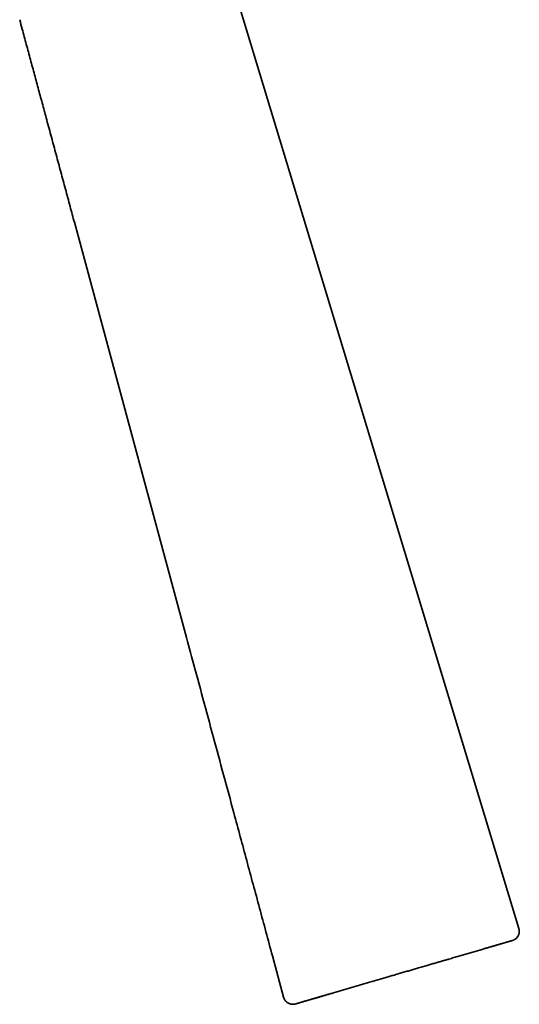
# Model space of a CAD drawing. Header units: millimetres. Extents: x 8 to 399, y 12 to 505.
# Tile 21 of 23: x 347 to 399, y 297 to 400. Entities that reach past the tile are written whole.
import ezdxf

# ---------------------------------------------------------------- set-up
doc = ezdxf.new("R2010")
doc.units = ezdxf.units.MM

msp = doc.modelspace()

# ---------------------------------------------------------------- linework, layer by layer
at = {"color": 7, "linetype": 'Continuous', "lineweight": 35}
for p, q in [((367.75, 407.46), (398.81, 304.92)), ((352.48, 378.56), (363.96, 336.03)), ((373.12, 302.09), (374.29, 297.76)), ((394.86, 302.71), (392.8, 302.11)), ((383.13, 299.28), (379.5, 298.22)), ((374.29, 297.76), (374.29, 297.76)), ((375.54, 297.06), (375.54, 297.06))]:
    msp.add_line(p, q, dxfattribs=at)
at = {"color": 7, "linetype": 'Continuous', "lineweight": 35, "flags": 128}
for points in [[(398.13, 303.67), (398.18, 303.69), (398.21, 303.7)], [(375.53, 297.06), (375.49, 297.05), (375.46, 297.04)]]:
    msp.add_lwpolyline(points, dxfattribs=at)
at = {"color": 7, "linetype": 'Continuous', "lineweight": 35}
for centre, start, end in [((397.85, 304.63), 305.9556, 16.852), ((375.25, 298.02), 195.1014, 273.0592)]:
    msp.add_arc(centre, 1, start, end, dxfattribs=at)
for points, knots in [([(346.78, 399.69), (346.87, 399.36), (347.1, 398.51), (347.47, 397.12), (347.9, 395.53), (348.33, 393.95), (348.75, 392.38), (349.18, 390.81), (349.62, 389.16), (350.09, 387.43), (350.58, 385.62), (351.06, 383.82), (351.55, 382.02), (352.02, 380.26), (352.33, 379.11), (352.48, 378.56)], [0, 0, 0, 0, 0.046217, 0.121669, 0.19678, 0.271564, 0.34604, 0.420234, 0.494171, 0.580139, 0.665827, 0.751273, 0.836517, 0.921594, 1, 1, 1, 1]), ([(363.96, 336.03), (364.24, 334.99), (364.88, 332.62), (365.88, 328.92), (366.95, 324.93), (368.03, 320.95), (369.19, 316.65), (370.44, 312.01), (371.78, 307.05), (372.67, 303.74), (373.12, 302.09)], [0, 0, 0, 0, 0.091914, 0.209544, 0.326971, 0.44421, 0.561299, 0.707531, 0.853728, 1, 1, 1, 1]), ([(398.14, 303.68), (398.15, 303.68), (398.18, 303.69), (398.21, 303.7), (398.24, 303.71), (398.26, 303.72), (398.28, 303.73), (398.31, 303.74), (398.33, 303.75), (398.35, 303.77), (398.38, 303.78), (398.4, 303.8), (398.42, 303.81), (398.45, 303.83), (398.5, 303.87), (398.55, 303.91), (398.59, 303.96), (398.64, 304.01), (398.67, 304.06), (398.7, 304.11), (398.73, 304.15), (398.75, 304.19), (398.77, 304.23), (398.79, 304.28), (398.8, 304.33), (398.82, 304.38), (398.83, 304.44), (398.84, 304.5), (398.85, 304.57), (398.85, 304.63), (398.85, 304.71), (398.84, 304.78), (398.83, 304.85), (398.81, 304.9), (398.8, 304.93)], [0, 0, 0, 0, 0.030658, 0.057914, 0.081845, 0.097703, 0.111883, 0.129545, 0.14545, 0.161596, 0.178089, 0.194932, 0.212122, 0.22966, 0.270194, 0.312408, 0.355051, 0.397391, 0.439321, 0.468966, 0.498314, 0.52733, 0.555986, 0.585931, 0.619551, 0.656766, 0.692173, 0.730105, 0.770411, 0.812905, 0.857372, 0.903564, 0.951206, 1, 1, 1, 1]), ([(398.12, 303.67), (398.12, 303.67), (398.12, 303.67), (398.11, 303.67), (398.09, 303.66), (398.06, 303.65), (398.03, 303.64), (397.99, 303.63), (397.93, 303.61), (397.88, 303.6), (397.81, 303.58), (397.74, 303.56), (397.67, 303.54), (397.6, 303.52), (397.51, 303.49), (397.42, 303.47), (397.33, 303.44), (397.23, 303.41), (397.12, 303.38), (397, 303.34), (396.88, 303.31), (396.75, 303.27), (396.62, 303.23), (396.47, 303.19), (396.33, 303.14), (396.17, 303.1), (396.01, 303.05), (395.84, 303), (395.65, 302.95), (395.47, 302.89), (395.27, 302.84), (395.07, 302.78), (394.93, 302.74), (394.86, 302.71)], [0, 0, 0, 0, 0.001457, 0.032806, 0.06388, 0.094681, 0.12521, 0.16087, 0.19626, 0.231464, 0.266566, 0.297889, 0.329245, 0.36067, 0.392197, 0.423862, 0.455701, 0.487743, 0.519994, 0.552452, 0.585115, 0.617984, 0.651058, 0.684325, 0.717764, 0.751352, 0.785069, 0.820504, 0.856049, 0.891732, 0.927593, 0.96367, 1, 1, 1, 1]), ([(395.08, 302.78), (395.1, 302.79), (395.17, 302.81), (395.29, 302.84), (395.44, 302.88), (395.57, 302.92), (395.71, 302.96), (395.83, 303), (395.95, 303.03), (396.07, 303.07), (396.2, 303.11), (396.32, 303.14), (396.44, 303.18), (396.55, 303.21), (396.65, 303.24), (396.75, 303.27), (396.85, 303.3), (396.95, 303.33), (397.03, 303.35), (397.12, 303.38), (397.19, 303.4), (397.26, 303.42), (397.33, 303.44), (397.39, 303.45), (397.44, 303.47), (397.49, 303.48), (397.53, 303.5), (397.58, 303.51), (397.62, 303.52), (397.66, 303.53), (397.7, 303.55), (397.73, 303.56), (397.77, 303.57), (397.79, 303.57), (397.82, 303.58), (397.84, 303.59), (397.86, 303.59), (397.87, 303.6), (397.89, 303.6), (397.91, 303.61), (397.92, 303.61), (397.94, 303.62), (397.96, 303.62), (397.98, 303.63), (398, 303.63), (398.02, 303.64), (398.04, 303.64), (398.05, 303.65), (398.07, 303.65), (398.09, 303.66), (398.1, 303.66), (398.11, 303.67), (398.12, 303.67), (398.12, 303.67)], [0, 0, 0, 0, 0.012277, 0.040784, 0.068784, 0.096273, 0.122774, 0.148781, 0.174293, 0.19931, 0.228447, 0.256882, 0.284617, 0.311651, 0.337986, 0.363622, 0.390791, 0.417128, 0.442633, 0.467306, 0.491147, 0.514157, 0.536336, 0.555937, 0.57484, 0.593044, 0.610551, 0.627361, 0.643473, 0.662213, 0.679912, 0.69657, 0.712187, 0.726764, 0.7403, 0.752795, 0.761883, 0.77092, 0.780524, 0.790694, 0.801431, 0.812734, 0.824604, 0.839168, 0.854503, 0.870611, 0.88749, 0.905141, 0.923564, 0.941642, 0.960408, 0.97986, 1, 1, 1, 1]), ([(398.11, 303.67), (398.11, 303.67), (398.12, 303.67), (398.12, 303.67), (398.13, 303.67)], [0, 0, 0, 0, 0.325915, 1, 1, 1, 1]), ([(398.13, 303.67), (398.13, 303.67), (398.13, 303.67), (398.13, 303.67), (398.13, 303.67)], [0, 0, 0, 0, 0.857093, 1, 1, 1, 1]), ([(398.14, 303.67), (398.14, 303.68), (398.15, 303.68), (398.15, 303.68), (398.15, 303.68)], [0, 0, 0, 0, 0.633637, 1, 1, 1, 1]), ([(392.8, 302.11), (392.71, 302.09), (392.54, 302.04), (392.29, 301.96), (392.03, 301.89), (391.77, 301.81), (391.54, 301.74), (391.34, 301.68), (391.17, 301.64), (391, 301.59), (390.83, 301.54), (390.66, 301.48), (390.47, 301.43), (390.29, 301.38), (390.09, 301.32), (389.89, 301.26), (389.68, 301.2), (389.47, 301.14), (389.24, 301.07), (389, 301), (388.74, 300.92), (388.49, 300.85), (388.25, 300.78), (388.02, 300.71), (387.8, 300.65), (387.59, 300.59), (387.37, 300.52), (387.14, 300.46), (386.91, 300.39), (386.68, 300.32), (386.45, 300.25), (386.21, 300.18), (385.97, 300.11), (385.73, 300.04), (385.5, 299.98), (385.28, 299.91), (385.06, 299.85), (384.83, 299.78), (384.59, 299.71), (384.35, 299.64), (384.12, 299.57), (383.88, 299.5), (383.63, 299.43), (383.38, 299.36), (383.21, 299.31), (383.13, 299.28)], [0, 0, 0, 0, 0.029623, 0.059042, 0.088275, 0.117341, 0.146218, 0.164915, 0.183346, 0.20156, 0.219812, 0.238377, 0.257473, 0.277193, 0.297611, 0.318746, 0.340438, 0.362493, 0.384732, 0.411, 0.437144, 0.463034, 0.48868, 0.510273, 0.531833, 0.553578, 0.575725, 0.598435, 0.621787, 0.644461, 0.667805, 0.691792, 0.716387, 0.74157, 0.763023, 0.784931, 0.807317, 0.830214, 0.853667, 0.877721, 0.900995, 0.924869, 0.949336, 0.974384, 1, 1, 1, 1]), ([(374.29, 297.76), (374.3, 297.74), (374.31, 297.69), (374.34, 297.62), (374.37, 297.56), (374.4, 297.49), (374.44, 297.44), (374.48, 297.39), (374.52, 297.34), (374.56, 297.3), (374.61, 297.26), (374.65, 297.23), (374.69, 297.2), (374.73, 297.17), (374.77, 297.15), (374.81, 297.12), (374.86, 297.1), (374.92, 297.08), (374.98, 297.06), (375.05, 297.04), (375.12, 297.03), (375.18, 297.02), (375.23, 297.02), (375.28, 297.02), (375.31, 297.02), (375.34, 297.02), (375.36, 297.03), (375.38, 297.03), (375.41, 297.03), (375.44, 297.04), (375.48, 297.05), (375.51, 297.05), (375.53, 297.06)], [0, 0, 0, 0, 0.042861, 0.089913, 0.135568, 0.179555, 0.221631, 0.261581, 0.299221, 0.334401, 0.371435, 0.404955, 0.434862, 0.463195, 0.49195, 0.521095, 0.550597, 0.592428, 0.634784, 0.677551, 0.719873, 0.759551, 0.790502, 0.819554, 0.846738, 0.857301, 0.869944, 0.884992, 0.902615, 0.930259, 0.962721, 1, 1, 1, 1]), ([(375.54, 297.06), (375.54, 297.06), (375.55, 297.06), (375.56, 297.07), (375.57, 297.07), (375.58, 297.07), (375.59, 297.08), (375.6, 297.08), (375.61, 297.08), (375.62, 297.08), (375.63, 297.09), (375.64, 297.09), (375.65, 297.09), (375.66, 297.1), (375.67, 297.1), (375.68, 297.1), (375.68, 297.1), (375.69, 297.11), (375.7, 297.11), (375.71, 297.11), (375.72, 297.12), (375.74, 297.12), (375.76, 297.13), (375.77, 297.13), (375.8, 297.14), (375.82, 297.14), (375.84, 297.15), (375.87, 297.16), (375.9, 297.17), (375.94, 297.18), (375.97, 297.19), (376.02, 297.2), (376.06, 297.21), (376.11, 297.23), (376.16, 297.24), (376.21, 297.26), (376.27, 297.28), (376.33, 297.29), (376.4, 297.31), (376.47, 297.33), (376.54, 297.36), (376.62, 297.38), (376.71, 297.4), (376.8, 297.43), (376.9, 297.46), (377.01, 297.49), (377.12, 297.52), (377.23, 297.56), (377.36, 297.59), (377.49, 297.63), (377.62, 297.67), (377.77, 297.71), (377.92, 297.76), (378.07, 297.8), (378.24, 297.85), (378.41, 297.9), (378.58, 297.95), (378.75, 298), (378.92, 298.05), (379.11, 298.11), (379.3, 298.16), (379.43, 298.2), (379.5, 298.22)], [0, 0, 0, 0, 0.013355, 0.026133, 0.038332, 0.049953, 0.060995, 0.071277, 0.081001, 0.090166, 0.098773, 0.105986, 0.112754, 0.119077, 0.124954, 0.130387, 0.135374, 0.14004, 0.145005, 0.151877, 0.15937, 0.167483, 0.176217, 0.185571, 0.195547, 0.206143, 0.217361, 0.22978, 0.242881, 0.256665, 0.271132, 0.286283, 0.302117, 0.317926, 0.334364, 0.351431, 0.369128, 0.387455, 0.406069, 0.425292, 0.445123, 0.465563, 0.48705, 0.509173, 0.531934, 0.555333, 0.57937, 0.604046, 0.62936, 0.655314, 0.681909, 0.709147, 0.737028, 0.765552, 0.794719, 0.82453, 0.852422, 0.880856, 0.909831, 0.939347, 0.969404, 1, 1, 1, 1]), ([(375.54, 297.06), (375.55, 297.06), (375.55, 297.06), (375.56, 297.07), (375.57, 297.07), (375.58, 297.07), (375.59, 297.08), (375.6, 297.08), (375.61, 297.08), (375.63, 297.09), (375.64, 297.09), (375.65, 297.09), (375.66, 297.1), (375.67, 297.1), (375.68, 297.1), (375.68, 297.1), (375.69, 297.11), (375.7, 297.11), (375.71, 297.11), (375.72, 297.11), (375.73, 297.12), (375.75, 297.12), (375.77, 297.13), (375.78, 297.13), (375.8, 297.14), (375.83, 297.15), (375.85, 297.15), (375.88, 297.16), (375.91, 297.17), (375.95, 297.18), (375.99, 297.19), (376.03, 297.2), (376.07, 297.22), (376.12, 297.23), (376.17, 297.25), (376.22, 297.26), (376.28, 297.28), (376.34, 297.3), (376.41, 297.32), (376.48, 297.34), (376.56, 297.36), (376.64, 297.38), (376.72, 297.41), (376.82, 297.44), (376.91, 297.46), (377.02, 297.49), (377.13, 297.53), (377.24, 297.56), (377.37, 297.6), (377.5, 297.63), (377.63, 297.67), (377.78, 297.72), (377.92, 297.76), (378.08, 297.81), (378.25, 297.85), (378.41, 297.9), (378.58, 297.95), (378.75, 298), (378.93, 298.05), (379.11, 298.11), (379.3, 298.16), (379.43, 298.2), (379.5, 298.22)], [0, 0, 0, 0, 0.013356, 0.026134, 0.038333, 0.049954, 0.060996, 0.071277, 0.081, 0.090164, 0.09877, 0.105982, 0.112748, 0.11907, 0.124946, 0.130377, 0.135363, 0.140028, 0.144993, 0.151866, 0.159359, 0.167472, 0.176206, 0.18556, 0.195535, 0.206132, 0.217349, 0.229768, 0.242869, 0.256652, 0.271119, 0.286269, 0.302103, 0.317913, 0.334352, 0.351421, 0.369119, 0.387447, 0.406061, 0.425284, 0.445115, 0.465557, 0.487046, 0.509172, 0.531935, 0.555336, 0.579375, 0.604052, 0.629367, 0.655322, 0.681919, 0.709158, 0.737039, 0.765564, 0.794731, 0.824541, 0.852432, 0.880864, 0.909837, 0.939352, 0.969406, 1, 1, 1, 1]), ([(375.52, 297.06), (375.52, 297.06), (375.52, 297.06), (375.52, 297.06), (375.53, 297.06)], [0, 0, 0, 0, 0.4905, 1, 1, 1, 1]), ([(375.52, 297.06), (375.52, 297.06), (375.52, 297.06), (375.52, 297.06), (375.53, 297.06)], [0, 0, 0, 0, 0.339833, 1, 1, 1, 1]), ([(375.54, 297.06), (375.54, 297.06), (375.53, 297.06), (375.53, 297.06), (375.53, 297.06)], [0, 0, 0, 0, 0.34086, 1, 1, 1, 1])]:
    msp.add_open_spline(points, degree=3, knots=knots, dxfattribs=at)

doc.saveas('drawing.dxf')
